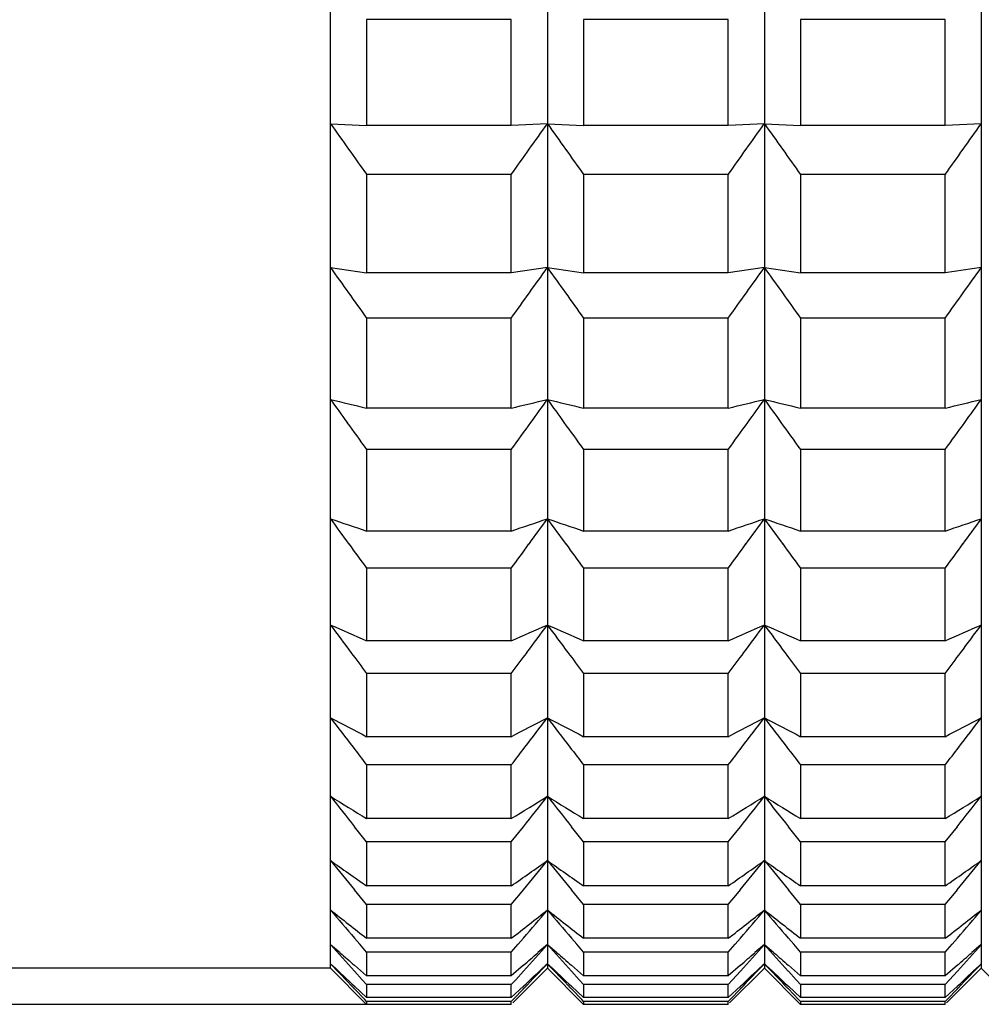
# Model space of a CAD drawing. Header units: millimetres. Extents: x -318 to -72, y -1102 to -995.
# Tile 4 of 24: x -199 to -188, y -1086 to -1075. Entities that reach past the tile are written whole.
import ezdxf

# ---------------------------------------------------------------- set-up
doc = ezdxf.new("R2010")
doc.units = ezdxf.units.MM
doc.header["$LTSCALE"] = 16.335
doc.header["$PDMODE"] = 3
doc.header["$PDSIZE"] = 8
doc.layers.get('0').update_dxf_attribs({"linetype": 'CONTINUOUS'})
doc.layers.get('Defpoints').update_dxf_attribs({"linetype": 'CONTINUOUS'})
doc.styles.add('HZ', font='geniso', dxfattribs={"width": 0.7, "bigfont": 'hztxt'})
doc.dimstyles.get("Standard").update_dxf_attribs({"dimtxt": 3.5, "dimasz": 3.5, "dimexe": 1.5, "dimexo": 0.0625, "dimgap": 0.5, "dimtad": 1, "dimdsep": 46, "dimtxsty": 'HZ', "dimblk": 'OPEN30', "dimcen": 0.09, "dimadec": 0, "dimazin": 0, "dimtp": 0.01, "dimtm": 0.01, "dimtfac": 1, "dimtmove": 0, "dimatfit": 3, "dimldrblk": 'OPEN30', "dimfxl": 1, "dimtolj": 1, "dimarcsym": 0})

# ---------------------------------------------------------------- blocks, each defined once
blk = doc.blocks.new('_Open30')
at = {"color": 0, "linetype": 'ByBlock', "lineweight": -2}
for p, q in [((-1, 0.2679), (0, 0)), ((0, 0), (-1, -0.2679)), ((0, 0), (-1, 0))]:
    blk.add_line(p, q, dxfattribs=at)
blk = doc.blocks.new('*D24')
at = {"color": 0, "lineweight": -2}
for p, q in [((-193.633, -1016.083), (-263.808, -1016.083)), ((-262.308, -1019.583), (-262.308, -1082.783)), ((-193.633, -1086.283), (-263.808, -1086.283))]:
    blk.add_line(p, q, dxfattribs=at)
at = {"layer": 'Defpoints', "color": 0}
for p in [(-193.571, -1016.083), (-262.308, -1086.283), (-193.571, -1086.283)]:
    blk.add_point(p, dxfattribs=at)
at = {"color": 0, "lineweight": -2, "xscale": 3.5, "yscale": 3.5, "zscale": 3.5}
for p, rotation in [((-262.308, -1016.083), 90), ((-262.308, -1086.283), 270)]:
    blk.add_blockref('_Open30', p, dxfattribs=dict(at, rotation=rotation))
at = {"color": 0, "insert": (-264.558, -1051.183), "char_height": 3.5, "attachment_point": 5, "rotation": 90, "style": 'HZ'}
blk.add_mtext('\\A1;%%C70.2', dxfattribs=at)

msp = doc.modelspace()

# ---------------------------------------------------------------- linework, layer by layer
at = {"linetype": 'Continuous'}
for p, q in [((-195.571, -1085.883), (-195.571, -1016.487)), ((-193.171, -1016.487), (-193.171, -1085.883)), ((-190.771, -1016.487), (-190.771, -1085.883)), ((-188.371, -1016.487), (-188.371, -1085.883)), ((-193.571, -1075.384), (-195.171, -1075.384)), ((-195.171, -1075.384), (-195.171, -1076.556)), ((-193.571, -1076.556), (-193.571, -1075.384)), ((-191.171, -1075.384), (-192.771, -1075.384)), ((-192.771, -1075.384), (-192.771, -1076.556)), ((-191.171, -1076.556), (-191.171, -1075.384)), ((-188.771, -1075.384), (-190.371, -1075.384)), ((-190.371, -1075.384), (-190.371, -1076.556)), ((-188.771, -1076.556), (-188.771, -1075.384)), ((-195.571, -1076.537), (-195.171, -1076.556)), ((-193.571, -1076.556), (-195.171, -1076.556)), ((-193.171, -1076.537), (-193.571, -1076.556)), ((-193.171, -1076.537), (-192.771, -1076.556)), ((-191.171, -1076.556), (-192.771, -1076.556)), ((-190.771, -1076.537), (-191.171, -1076.556)), ((-190.771, -1076.537), (-190.371, -1076.556)), ((-188.771, -1076.556), (-190.371, -1076.556)), ((-188.371, -1076.537), (-188.771, -1076.556)), ((-193.571, -1077.099), (-195.171, -1077.099)), ((-195.171, -1077.099), (-195.171, -1078.186)), ((-193.571, -1078.186), (-193.571, -1077.099)), ((-191.171, -1077.099), (-192.771, -1077.099)), ((-192.771, -1077.099), (-192.771, -1078.186)), ((-191.171, -1078.186), (-191.171, -1077.099)), ((-188.771, -1077.099), (-190.371, -1077.099)), ((-190.371, -1077.099), (-190.371, -1078.186)), ((-188.771, -1078.186), (-188.771, -1077.099)), ((-195.571, -1078.127), (-195.171, -1078.186)), ((-193.171, -1078.127), (-193.571, -1078.186)), ((-193.171, -1078.127), (-192.771, -1078.186)), ((-190.771, -1078.127), (-191.171, -1078.186)), ((-190.771, -1078.127), (-190.371, -1078.186)), ((-188.371, -1078.127), (-188.771, -1078.186)), ((-193.571, -1078.186), (-195.171, -1078.186)), ((-191.171, -1078.186), (-192.771, -1078.186)), ((-188.771, -1078.186), (-190.371, -1078.186)), ((-193.571, -1078.687), (-195.171, -1078.687)), ((-195.171, -1078.687), (-195.171, -1079.684)), ((-193.571, -1079.684), (-193.571, -1078.687)), ((-191.171, -1078.687), (-192.771, -1078.687)), ((-192.771, -1078.687), (-192.771, -1079.684)), ((-191.171, -1079.684), (-191.171, -1078.687)), ((-188.771, -1078.687), (-190.371, -1078.687)), ((-190.371, -1078.687), (-190.371, -1079.684)), ((-188.771, -1079.684), (-188.771, -1078.687)), ((-193.571, -1079.684), (-195.171, -1079.684)), ((-191.171, -1079.684), (-192.771, -1079.684)), ((-188.771, -1079.684), (-190.371, -1079.684)), ((-193.571, -1080.141), (-195.171, -1080.141)), ((-195.171, -1080.141), (-195.171, -1081.044)), ((-193.571, -1081.044), (-193.571, -1080.141)), ((-191.171, -1080.141), (-192.771, -1080.141)), ((-192.771, -1080.141), (-192.771, -1081.044)), ((-191.171, -1081.044), (-191.171, -1080.141)), ((-188.771, -1080.141), (-190.371, -1080.141)), ((-190.371, -1080.141), (-190.371, -1081.044)), ((-188.771, -1081.044), (-188.771, -1080.141)), ((-193.571, -1081.044), (-195.171, -1081.044)), ((-191.171, -1081.044), (-192.771, -1081.044)), ((-188.771, -1081.044), (-190.371, -1081.044)), ((-193.571, -1081.454), (-195.171, -1081.454)), ((-195.171, -1081.454), (-195.171, -1082.258)), ((-193.571, -1082.258), (-193.571, -1081.454)), ((-191.171, -1081.454), (-192.771, -1081.454)), ((-192.771, -1081.454), (-192.771, -1082.258)), ((-191.171, -1082.258), (-191.171, -1081.454)), ((-188.771, -1081.454), (-190.371, -1081.454)), ((-190.371, -1081.454), (-190.371, -1082.258)), ((-188.771, -1082.258), (-188.771, -1081.454)), ((-193.571, -1082.258), (-195.171, -1082.258)), ((-191.171, -1082.258), (-192.771, -1082.258)), ((-188.771, -1082.258), (-190.371, -1082.258)), ((-193.571, -1082.62), (-195.171, -1082.62)), ((-195.171, -1082.62), (-195.171, -1083.321)), ((-193.571, -1083.321), (-193.571, -1082.62)), ((-191.171, -1082.62), (-192.771, -1082.62)), ((-192.771, -1082.62), (-192.771, -1083.321)), ((-191.171, -1083.321), (-191.171, -1082.62)), ((-188.771, -1082.62), (-190.371, -1082.62)), ((-190.371, -1082.62), (-190.371, -1083.321)), ((-188.771, -1083.321), (-188.771, -1082.62)), ((-193.571, -1083.321), (-195.171, -1083.321)), ((-191.171, -1083.321), (-192.771, -1083.321)), ((-188.771, -1083.321), (-190.371, -1083.321)), ((-193.571, -1083.632), (-195.171, -1083.632)), ((-195.171, -1083.632), (-195.171, -1084.227)), ((-193.571, -1084.227), (-193.571, -1083.632)), ((-191.171, -1083.632), (-192.771, -1083.632)), ((-192.771, -1083.632), (-192.771, -1084.227)), ((-191.171, -1084.227), (-191.171, -1083.632)), ((-188.771, -1083.632), (-190.371, -1083.632)), ((-190.371, -1083.632), (-190.371, -1084.227)), ((-188.771, -1084.227), (-188.771, -1083.632)), ((-193.571, -1084.227), (-195.171, -1084.227)), ((-191.171, -1084.227), (-192.771, -1084.227)), ((-188.771, -1084.227), (-190.371, -1084.227)), ((-195.171, -1084.486), (-195.305, -1084.317)), ((-193.571, -1084.486), (-193.436, -1084.317)), ((-192.771, -1084.486), (-192.905, -1084.317)), ((-191.171, -1084.486), (-191.036, -1084.317)), ((-190.371, -1084.486), (-190.505, -1084.317)), ((-188.771, -1084.486), (-188.636, -1084.317)), ((-193.571, -1084.486), (-195.171, -1084.486)), ((-195.171, -1084.486), (-195.171, -1084.972)), ((-193.571, -1084.972), (-193.571, -1084.486)), ((-191.171, -1084.486), (-192.771, -1084.486)), ((-192.771, -1084.486), (-192.771, -1084.972)), ((-191.171, -1084.972), (-191.171, -1084.486)), ((-188.771, -1084.486), (-190.371, -1084.486)), ((-190.371, -1084.486), (-190.371, -1084.972)), ((-188.771, -1084.972), (-188.771, -1084.486)), ((-195.272, -1085.055), (-195.305, -1085.015)), ((-193.571, -1084.972), (-195.171, -1084.972)), ((-193.469, -1085.055), (-193.436, -1085.015)), ((-192.872, -1085.055), (-192.905, -1085.015)), ((-191.171, -1084.972), (-192.771, -1084.972)), ((-191.069, -1085.055), (-191.036, -1085.015)), ((-190.472, -1085.055), (-190.505, -1085.015)), ((-188.771, -1084.972), (-190.371, -1084.972)), ((-188.669, -1085.055), (-188.636, -1085.015)), ((-195.171, -1085.179), (-195.272, -1085.055)), ((-193.571, -1085.179), (-193.469, -1085.055)), ((-192.771, -1085.179), (-192.872, -1085.055)), ((-191.171, -1085.179), (-191.069, -1085.055)), ((-190.371, -1085.179), (-190.472, -1085.055)), ((-188.771, -1085.179), (-188.669, -1085.055)), ((-193.571, -1085.179), (-195.171, -1085.179)), ((-195.171, -1085.179), (-195.171, -1085.552)), ((-193.571, -1085.552), (-193.571, -1085.179)), ((-191.171, -1085.179), (-192.771, -1085.179)), ((-192.771, -1085.179), (-192.771, -1085.552)), ((-191.171, -1085.552), (-191.171, -1085.179)), ((-188.771, -1085.179), (-190.371, -1085.179)), ((-190.371, -1085.179), (-190.371, -1085.552)), ((-188.771, -1085.552), (-188.771, -1085.179)), ((-195.246, -1085.617), (-195.305, -1085.549)), ((-193.571, -1085.552), (-195.171, -1085.552)), ((-193.495, -1085.617), (-193.436, -1085.549)), ((-192.846, -1085.617), (-192.905, -1085.549)), ((-191.171, -1085.552), (-192.771, -1085.552)), ((-191.095, -1085.617), (-191.036, -1085.549)), ((-190.446, -1085.617), (-190.505, -1085.549)), ((-188.771, -1085.552), (-190.371, -1085.552)), ((-188.695, -1085.617), (-188.636, -1085.549)), ((-195.571, -1085.62), (-195.465, -1085.711)), ((-195.171, -1085.705), (-195.246, -1085.617)), ((-193.571, -1085.705), (-193.495, -1085.617)), ((-193.171, -1085.62), (-193.277, -1085.711)), ((-193.171, -1085.62), (-193.065, -1085.711)), ((-192.771, -1085.705), (-192.846, -1085.617)), ((-191.171, -1085.705), (-191.095, -1085.617)), ((-190.771, -1085.62), (-190.877, -1085.711)), ((-190.771, -1085.62), (-190.665, -1085.711)), ((-190.371, -1085.705), (-190.446, -1085.617)), ((-188.771, -1085.705), (-188.695, -1085.617)), ((-188.371, -1085.62), (-188.477, -1085.711)), ((-193.571, -1085.705), (-195.171, -1085.705)), ((-195.171, -1085.705), (-195.171, -1085.966)), ((-193.571, -1085.966), (-193.571, -1085.705)), ((-191.171, -1085.705), (-192.771, -1085.705)), ((-192.771, -1085.705), (-192.771, -1085.966)), ((-191.171, -1085.966), (-191.171, -1085.705)), ((-188.771, -1085.705), (-190.371, -1085.705)), ((-190.371, -1085.705), (-190.371, -1085.966)), ((-188.771, -1085.966), (-188.771, -1085.705)), ((-195.571, -1085.833), (-195.546, -1085.856)), ((-195.171, -1086.283), (-195.571, -1085.883)), ((-195.305, -1085.85), (-195.171, -1085.966)), ((-193.436, -1085.85), (-193.571, -1085.966)), ((-193.171, -1085.883), (-193.555, -1086.267)), ((-193.171, -1085.833), (-193.196, -1085.856)), ((-193.171, -1085.833), (-193.146, -1085.856)), ((-192.771, -1086.283), (-193.171, -1085.883)), ((-192.905, -1085.85), (-192.771, -1085.966)), ((-191.036, -1085.85), (-191.171, -1085.966)), ((-190.771, -1085.883), (-191.155, -1086.267)), ((-190.771, -1085.833), (-190.796, -1085.856)), ((-190.771, -1085.833), (-190.746, -1085.856)), ((-190.371, -1086.283), (-190.771, -1085.883)), ((-190.505, -1085.85), (-190.371, -1085.966)), ((-188.636, -1085.85), (-188.771, -1085.966)), ((-188.371, -1085.883), (-188.755, -1086.267)), ((-188.371, -1085.833), (-188.396, -1085.856)), ((-187.971, -1086.283), (-188.371, -1085.883)), ((-195.22, -1086.01), (-195.305, -1085.915)), ((-193.571, -1085.966), (-195.171, -1085.966)), ((-193.522, -1086.01), (-193.436, -1085.915)), ((-192.82, -1086.01), (-192.905, -1085.915)), ((-191.171, -1085.966), (-192.771, -1085.966)), ((-191.122, -1086.01), (-191.036, -1085.915)), ((-190.42, -1086.01), (-190.505, -1085.915)), ((-188.771, -1085.966), (-190.371, -1085.966)), ((-188.722, -1086.01), (-188.636, -1085.915)), ((-195.305, -1086.111), (-195.314, -1086.102)), ((-195.305, -1086.083), (-195.171, -1086.209)), ((-195.192, -1086.229), (-195.305, -1086.111)), ((-195.171, -1086.063), (-195.22, -1086.01)), ((-193.571, -1086.063), (-195.171, -1086.063)), ((-195.171, -1086.063), (-195.171, -1086.209)), ((-193.571, -1086.063), (-193.522, -1086.01)), ((-193.571, -1086.209), (-193.571, -1086.063)), ((-193.436, -1086.083), (-193.571, -1086.209)), ((-193.55, -1086.229), (-193.436, -1086.111)), ((-193.436, -1086.111), (-193.428, -1086.102)), ((-192.905, -1086.111), (-192.914, -1086.102)), ((-192.905, -1086.083), (-192.771, -1086.209)), ((-192.792, -1086.229), (-192.905, -1086.111)), ((-192.771, -1086.063), (-192.82, -1086.01)), ((-191.171, -1086.063), (-192.771, -1086.063)), ((-192.771, -1086.063), (-192.771, -1086.209)), ((-191.171, -1086.063), (-191.122, -1086.01)), ((-191.171, -1086.209), (-191.171, -1086.063)), ((-191.036, -1086.083), (-191.171, -1086.209)), ((-191.15, -1086.229), (-191.036, -1086.111)), ((-191.036, -1086.111), (-191.028, -1086.102)), ((-190.505, -1086.111), (-190.514, -1086.102)), ((-190.505, -1086.083), (-190.371, -1086.209)), ((-190.392, -1086.229), (-190.505, -1086.111)), ((-190.371, -1086.063), (-190.42, -1086.01)), ((-188.771, -1086.063), (-190.371, -1086.063)), ((-190.371, -1086.063), (-190.371, -1086.209)), ((-188.771, -1086.063), (-188.722, -1086.01)), ((-188.771, -1086.209), (-188.771, -1086.063)), ((-188.636, -1086.083), (-188.771, -1086.209)), ((-188.75, -1086.229), (-188.636, -1086.111)), ((-188.636, -1086.111), (-188.628, -1086.102)), ((-193.571, -1086.209), (-195.171, -1086.209)), ((-191.171, -1086.209), (-192.771, -1086.209)), ((-188.771, -1086.209), (-190.371, -1086.209)), ((-195.171, -1086.252), (-195.192, -1086.229)), ((-193.571, -1086.252), (-195.171, -1086.252)), ((-195.171, -1086.252), (-195.171, -1086.283)), ((-193.571, -1086.283), (-195.171, -1086.283)), ((-193.571, -1086.252), (-193.55, -1086.229)), ((-193.571, -1086.283), (-193.571, -1086.252)), ((-192.771, -1086.252), (-192.792, -1086.229)), ((-191.171, -1086.252), (-192.771, -1086.252)), ((-192.771, -1086.252), (-192.771, -1086.283)), ((-191.171, -1086.283), (-192.771, -1086.283)), ((-191.171, -1086.252), (-191.15, -1086.229)), ((-191.171, -1086.283), (-191.171, -1086.252)), ((-190.371, -1086.252), (-190.392, -1086.229)), ((-188.771, -1086.252), (-190.371, -1086.252)), ((-190.371, -1086.252), (-190.371, -1086.283)), ((-188.771, -1086.283), (-190.371, -1086.283)), ((-188.771, -1086.252), (-188.75, -1086.229)), ((-188.771, -1086.283), (-188.771, -1086.252))]:
    msp.add_line(p, q, dxfattribs=at)
at = {"color": 3, "linetype": 'Continuous'}
msp.add_line((-195.571, -1085.883), (-211.671, -1085.883), dxfattribs=at)
at = {"linetype": 'Continuous'}
for centre, radius, start, end in [((-89.153, -1001.241), 130.361, 215.28106, 215.58431), ((-299.589, -1001.241), 130.361, 324.41569, 324.71894), ((-86.753, -1001.241), 130.361, 215.28106, 215.58431), ((-297.189, -1001.241), 130.361, 324.41569, 324.71894), ((-84.353, -1001.241), 130.361, 215.28106, 215.58431), ((-294.789, -1001.241), 130.361, 324.41569, 324.71894), ((-89.829, -1002.949), 129.743, 215.41119, 215.71491), ((-298.913, -1002.949), 129.743, 324.28509, 324.58881), ((-87.429, -1002.949), 129.743, 215.41119, 215.71491), ((-296.513, -1002.949), 129.743, 324.28509, 324.58881), ((-85.029, -1002.949), 129.743, 215.41119, 215.71491), ((-294.113, -1002.949), 129.743, 324.28509, 324.58881), ((-157.569, -923.936), 160.223, 256.27964, 256.42684), ((-92.459, -1005.564), 126.931, 215.67433, 215.81556), ((-231.173, -923.936), 160.223, 283.57316, 283.72036), ((-296.282, -1005.564), 126.931, 324.18444, 324.32567), ((-155.169, -923.936), 160.223, 256.27964, 256.42684), ((-90.059, -1005.564), 126.931, 215.67433, 215.81556), ((-228.773, -923.936), 160.223, 283.57316, 283.72036), ((-293.882, -1005.564), 126.931, 324.18444, 324.32567), ((-152.769, -923.936), 160.223, 256.27964, 256.42684), ((-87.659, -1005.564), 126.931, 215.67433, 215.81556), ((-226.373, -923.936), 160.223, 283.57316, 283.72036), ((-291.482, -1005.564), 126.931, 324.18444, 324.32567), ((-90.071, -1003.84), 129.877, 215.81565, 215.97909), ((-298.671, -1003.84), 129.877, 324.02091, 324.18435), ((-87.671, -1003.84), 129.877, 215.81565, 215.97909), ((-296.271, -1003.84), 129.877, 324.02091, 324.18435), ((-85.271, -1003.84), 129.877, 215.81565, 215.97909), ((-293.871, -1003.84), 129.877, 324.02091, 324.18435), ((-155.575, -963.52), 124.015, 251.18504, 251.38017), ((-94.312, -1007.133), 125.285, 216.07628, 216.23439), ((-233.167, -963.52), 124.015, 288.61983, 288.81496), ((-294.43, -1007.133), 125.285, 323.76561, 323.92372), ((-153.175, -963.52), 124.015, 251.18504, 251.38017), ((-91.912, -1007.133), 125.285, 216.07628, 216.23439), ((-230.767, -963.52), 124.015, 288.61983, 288.81496), ((-292.03, -1007.133), 125.285, 323.76561, 323.92372), ((-150.775, -963.52), 124.015, 251.18504, 251.38017), ((-89.512, -1007.133), 125.285, 216.07628, 216.23439), ((-228.367, -963.52), 124.015, 288.61983, 288.81496), ((-289.63, -1007.133), 125.285, 323.76561, 323.92372), ((-91.954, -1005.405), 128.208, 216.23436, 216.38231), ((-296.788, -1005.405), 128.208, 323.61769, 323.76564), ((-89.554, -1005.405), 128.208, 216.23436, 216.38231), ((-294.388, -1005.405), 128.208, 323.61769, 323.76564), ((-87.154, -1005.405), 128.208, 216.23436, 216.38231), ((-291.988, -1005.405), 128.208, 323.61769, 323.76564), ((-152.973, -984.3), 106.66, 246.46069, 246.69486), ((-96.765, -1008.646), 123.109, 216.62203, 216.79808), ((-235.769, -984.3), 106.66, 293.30514, 293.53931), ((-291.977, -1008.646), 123.109, 323.20192, 323.37797), ((-150.573, -984.3), 106.66, 246.46069, 246.69486), ((-94.365, -1008.646), 123.109, 216.62203, 216.79808), ((-233.369, -984.3), 106.66, 293.30514, 293.53931), ((-289.577, -1008.646), 123.109, 323.20192, 323.37797), ((-148.173, -984.3), 106.66, 246.46069, 246.69486), ((-91.965, -1008.646), 123.109, 216.62203, 216.79808), ((-230.969, -984.3), 106.66, 293.30514, 293.53931), ((-287.177, -1008.646), 123.109, 323.20192, 323.37797), ((-94.449, -1006.913), 126.002, 216.79792, 216.92972), ((-294.293, -1006.913), 126.002, 323.07028, 323.20208), ((-92.049, -1006.913), 126.002, 216.79792, 216.92972), ((-291.893, -1006.913), 126.002, 323.07028, 323.20208), ((-89.649, -1006.913), 126.002, 216.79792, 216.92972), ((-289.493, -1006.913), 126.002, 323.07028, 323.20208), ((-149.815, -996.52), 97.936, 242.14732, 242.41167), ((-99.771, -1010.078), 120.463, 217.31975, 217.51485), ((-238.927, -996.52), 97.936, 297.58833, 297.85268), ((-288.971, -1010.078), 120.463, 322.48515, 322.68025), ((-147.415, -996.52), 97.936, 242.14732, 242.41167), ((-97.371, -1010.078), 120.463, 217.31975, 217.51485), ((-236.527, -996.52), 97.936, 297.58833, 297.85268), ((-286.571, -1010.078), 120.463, 322.48515, 322.68025), ((-145.015, -996.52), 97.936, 242.14732, 242.41167), ((-94.971, -1010.078), 120.463, 217.31975, 217.51485), ((-234.127, -996.52), 97.936, 297.58833, 297.85268), ((-284.171, -1010.078), 120.463, 322.48515, 322.68025), ((-97.505, -1008.34), 123.319, 217.51454, 217.62942), ((-291.236, -1008.34), 123.319, 322.37058, 322.48546), ((-95.105, -1008.34), 123.319, 217.51454, 217.62942), ((-288.836, -1008.34), 123.319, 322.37058, 322.48546), ((-92.705, -1008.34), 123.319, 217.51454, 217.62942), ((-286.436, -1008.34), 123.319, 322.37058, 322.48546), ((-146.162, -1004.112), 93.916, 238.25786, 238.54437), ((-103.312, -1011.432), 117.367, 218.17995, 218.38918), ((-242.58, -1004.112), 93.916, 301.45563, 301.74214), ((-285.43, -1011.432), 117.367, 321.61082, 321.82005), ((-143.762, -1004.112), 93.916, 238.25786, 238.54437), ((-100.912, -1011.432), 117.367, 218.17995, 218.38918), ((-240.18, -1004.112), 93.916, 301.45563, 301.74214), ((-283.03, -1011.432), 117.367, 321.61082, 321.82005), ((-141.362, -1004.112), 93.916, 238.25786, 238.54437), ((-98.512, -1011.432), 117.367, 218.17995, 218.38918), ((-237.78, -1004.112), 93.916, 301.45563, 301.74214), ((-280.63, -1011.432), 117.367, 321.61082, 321.82005), ((-107.366, -1012.713), 113.846, 219.21569, 219.42659), ((-142.085, -1008.913), 92.753, 234.78446, 235.08634), ((-246.657, -1008.913), 92.753, 304.91366, 305.21554), ((-281.376, -1012.713), 113.846, 320.57341, 320.78431), ((-104.966, -1012.713), 113.846, 219.21569, 219.42659), ((-139.685, -1008.913), 92.753, 234.78446, 235.08634), ((-244.257, -1008.913), 92.753, 304.91366, 305.21554), ((-278.976, -1012.713), 113.846, 320.57341, 320.78431), ((-102.566, -1012.713), 113.846, 219.21569, 219.42659), ((-137.285, -1008.913), 92.753, 234.78446, 235.08634), ((-241.857, -1008.913), 92.753, 304.91366, 305.21554), ((-276.576, -1012.713), 113.846, 320.57341, 320.78431), ((-137.662, -1011.898), 93.446, 231.70573, 232.01756), ((-111.763, -1013.804), 110.122, 220.44296, 220.65548), ((-251.079, -1011.898), 93.446, 307.98244, 308.29427), ((-276.979, -1013.804), 110.122, 319.34452, 319.55704), ((-135.262, -1011.898), 93.446, 231.70573, 232.01756), ((-109.363, -1013.804), 110.122, 220.44296, 220.65548), ((-248.679, -1011.898), 93.446, 307.98244, 308.29427), ((-274.579, -1013.804), 110.122, 319.34452, 319.55704), ((-132.862, -1011.898), 93.446, 231.70573, 232.01756), ((-106.963, -1013.804), 110.122, 220.44296, 220.65548), ((-246.279, -1011.898), 93.446, 307.98244, 308.29427), ((-272.179, -1013.804), 110.122, 319.34452, 319.55704), ((-116.417, -1014.647), 106.314, 221.8807, 222.09463), ((-272.325, -1014.647), 106.314, 317.90537, 318.1193), ((-114.017, -1014.647), 106.314, 221.8807, 222.09463), ((-269.925, -1014.647), 106.314, 317.90537, 318.1193), ((-111.617, -1014.647), 106.314, 221.8807, 222.09463), ((-267.525, -1014.647), 106.314, 317.90537, 318.1193), ((-133.093, -1013.764), 95.22, 229.07744, 229.20462), ((-255.649, -1013.764), 95.22, 310.79538, 310.92256), ((-130.693, -1013.764), 95.22, 229.07744, 229.20462), ((-253.249, -1013.764), 95.22, 310.79538, 310.92256), ((-128.293, -1013.764), 95.22, 229.07744, 229.20462), ((-250.849, -1013.764), 95.22, 310.79538, 310.92256), ((-121.278, -1015.206), 102.507, 223.55102, 223.75898), ((-128.608, -1014.987), 97.484, 226.63362, 226.82807), ((-260.134, -1014.987), 97.484, 313.17193, 313.36638), ((-267.464, -1015.206), 102.507, 316.24102, 316.44898), ((-118.878, -1015.206), 102.507, 223.55102, 223.75898), ((-126.208, -1014.987), 97.484, 226.63362, 226.82807), ((-257.734, -1014.987), 97.484, 313.17193, 313.36638), ((-265.064, -1015.206), 102.507, 316.24102, 316.44898), ((-116.478, -1015.206), 102.507, 223.55102, 223.75898), ((-123.808, -1014.987), 97.484, 226.63362, 226.82807), ((-255.334, -1014.987), 97.484, 313.17193, 313.36638), ((-262.664, -1015.206), 102.507, 316.24102, 316.44898)]:
    msp.add_arc(centre, radius, start, end, dxfattribs=at)

# ---------------------------------------------------------------- dimensions: what is measured, and where the dimension line sits
dim = msp.add_linear_dim(base=(-262.308, -1086.283), p1=(-193.571, -1016.083), p2=(-193.571, -1086.283), angle=90, text='%%C<>', dimstyle='STANDARD')
dim.commit()
dim.dimension.update_dxf_attribs({"geometry": '*D24', "text_midpoint": (-264.558, -1051.183)})

doc.saveas('drawing.dxf')
